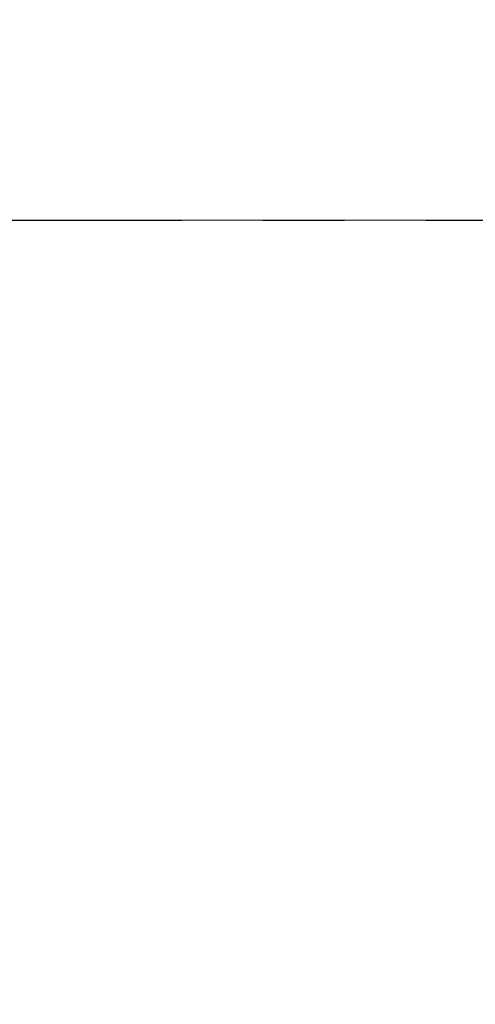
# Model space of a CAD drawing. Header units: millimetres. Extents: x 0 to 4200, y 0 to 2974.
# Tile 18 of 40: x 1340 to 1482, y 1563 to 1870. Entities that reach past the tile are written whole.
import ezdxf

# ---------------------------------------------------------------- set-up
doc = ezdxf.new("R2010")
doc.units = ezdxf.units.MM
doc.header["$LTSCALE"] = 10
doc.linetypes.add('CENTERX2', pattern=[20.32, 12.7, -2.54, 2.54, -2.54])
doc.layers.add('中心线层', color=6, linetype='CENTERX2', lineweight=25)
doc.layers.add('标注层', color=150, linetype='Continuous', lineweight=18)
doc.styles.add('SLDTEXTSTYLE1', font='txt')
doc.dimstyles.new('SLDDIMSTYLE0', dxfattribs={"dimtxt": 35, "dimasz": 40, "dimexe": 0, "dimexo": 0.0625, "dimgap": 8.75, "dimtad": 0, "dimtih": 1, "dimtoh": 1, "dimrnd": 1e-09, "dimzin": 12, "dimdsep": 46, "dimtxsty": 'SLDTEXTSTYLE1', "dimcen": 0, "dimdle": 80, "dimadec": 0, "dimazin": 3, "dimtfac": 1, "dimtdec": 3, "dimtofl": 0, "dimtmove": 0, "dimatfit": 3, "dimfxl": 1, "dimfrac": 2, "dimtolj": 1, "dimarcsym": 0})

# ---------------------------------------------------------------- blocks, each defined once
blk = doc.blocks.new('*X25')
at = {"layer": '标注层'}
blk.add_hatch(color=256, dxfattribs=at).paths.add_polyline_path([(1613.73, 2046.55), (1649.62, 2064.91), (1643.99, 2073.18)], flags=0)
for p, q in [((1613.73, 2046.55), (1751.48, 2140.24)), ((1751.48, 2140.24), (1861.29, 2140.24))]:
    blk.add_line(p, q, dxfattribs=at)
at = {"layer": '标注层', "char_height": 35, "attachment_point": 1, "style": 'SLDTEXTSTYLE1'}
for s, insert, width in [('%%C', (1761.48, 2185.35), 46.9274), ('850', (1800.18, 2185.35), 140.7821)]:
    blk.add_mtext(s, dxfattribs=dict(at, insert=insert, width=width))
blk = doc.blocks.new('SW_CENTERMARKSYMBOL_1')
at = {"layer": '中心线层', "color": 0}
blk.add_line((1, 0), (425.5, 0), dxfattribs=at)

msp = doc.modelspace()

# ---------------------------------------------------------------- linework, layer by layer
at = {"layer": '中心线层', "linetype": 'CENTERX2', "lineweight": 18}
msp.add_line((1684.766, 1807.542), (391.509, 1807.542), dxfattribs=at)
at = {"layer": '中心线层', "linetype": 'CENTERX2'}
msp.add_arc((1262.302, 1807.542), 425, 275, 265, dxfattribs=at)

# ---------------------------------------------------------------- block references
at = {"layer": '中心线层'}
msp.add_blockref('SW_CENTERMARKSYMBOL_1', (1262.302, 1807.542), dxfattribs=at)

# ---------------------------------------------------------------- dimensions: what is measured, and where the dimension line sits
at = {"layer": '标注层'}
dim = msp.add_diameter_dim_2p(p1=(910.875, 1568.537), p2=(1613.73, 2046.548), dimstyle='SLDDIMSTYLE0', override={"dimpost": '%%C<>', "dimsah": 1, "dimtzin": 12}, dxfattribs=at)
dim.commit()
dim.dimension.update_dxf_attribs({"geometry": '*X25', "text_midpoint": (1785.65, 2163.472), "dimtype": 163})

doc.saveas('drawing.dxf')
